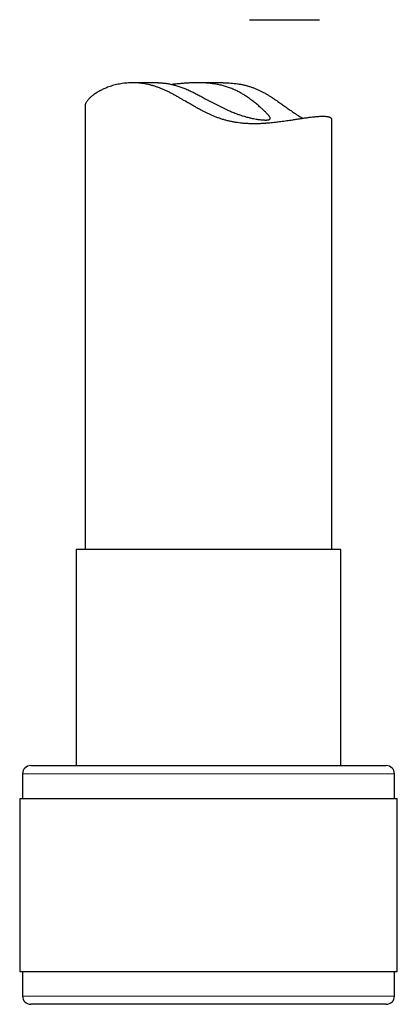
# Model space of a CAD drawing. Header units: millimetres. Extents: x 8 to 869, y 12 to 812.
# Tile 36 of 230: x 397 to 420, y 493 to 553. Entities that reach past the tile are written whole.
import ezdxf

# ---------------------------------------------------------------- set-up
doc = ezdxf.new("R2010")
doc.units = ezdxf.units.MM

msp = doc.modelspace()

# ---------------------------------------------------------------- linework, layer by layer
at = {"color": 7, "linetype": 'Continuous', "lineweight": 30}
for p, q in [((410.881, 552.635), (415.142, 552.635)), ((405.318, 548.802), (403.769, 548.802)), ((409.278, 548.802), (407.73, 548.802)), ((400.886, 547.398), (400.886, 520.44)), ((415.886, 520.44), (415.886, 546.566)), ((400.336, 520.44), (400.336, 507.317)), ((416.436, 520.44), (400.336, 520.44)), ((416.436, 507.317), (416.436, 520.44)), ((397.586, 507.317), (419.186, 507.317)), ((397.086, 506.817), (397.086, 505.317)), ((419.686, 505.317), (419.686, 506.817)), ((396.911, 505.317), (396.911, 494.817)), ((396.911, 505.317), (419.861, 505.317)), ((419.861, 494.817), (419.861, 505.317)), ((396.911, 494.817), (419.861, 494.817)), ((397.086, 494.817), (397.086, 493.317)), ((419.686, 493.317), (419.686, 494.817)), ((418.37, 492.817), (397.586, 492.817)), ((419.186, 492.817), (418.37, 492.817))]:
    msp.add_line(p, q, dxfattribs=at)
at = {"color": 252, "linetype": 'Continuous', "lineweight": 0}
for p, q in [((419.686, 506.817), (397.086, 506.817)), ((397.086, 493.317), (418.833, 493.317)), ((418.833, 493.317), (419.686, 493.317))]:
    msp.add_line(p, q, dxfattribs=at)
at = {"color": 7, "linetype": 'Continuous', "lineweight": 30}
for centre, start, end in [((397.586, 506.817), 90, 180), ((419.186, 506.817), 0, 90), ((397.586, 493.317), 180, 270), ((419.186, 493.317), 270, 0)]:
    msp.add_arc(centre, 0.5, start, end, dxfattribs=at)
for points, knots in [([(415.32, 546.751), (415.295, 546.751), (415.246, 546.75), (415.166, 546.747), (415.082, 546.743), (414.987, 546.737), (414.88, 546.727), (414.761, 546.715), (414.635, 546.701), (414.511, 546.685), (414.388, 546.668), (414.268, 546.652), (414.145, 546.633), (414.018, 546.614), (413.89, 546.595), (413.759, 546.575), (413.624, 546.554), (413.477, 546.531), (413.315, 546.507), (413.139, 546.481), (412.958, 546.455), (412.783, 546.431), (412.613, 546.41), (412.45, 546.39), (412.285, 546.373), (412.104, 546.355), (411.907, 546.339), (411.693, 546.325), (411.475, 546.315), (411.253, 546.31), (411.027, 546.311), (410.797, 546.317), (410.564, 546.332), (410.342, 546.352), (410.132, 546.379), (409.935, 546.41), (409.738, 546.449), (409.539, 546.495), (409.341, 546.548), (409.143, 546.61), (408.947, 546.68), (408.757, 546.754), (408.574, 546.831), (408.398, 546.911), (408.224, 546.995), (408.039, 547.088), (407.844, 547.191), (407.639, 547.303), (407.436, 547.418), (407.188, 547.561), (406.953, 547.699), (406.729, 547.829), (406.556, 547.928), (406.378, 548.027), (406.195, 548.127), (406.011, 548.223), (405.826, 548.314), (405.639, 548.399), (405.451, 548.477), (405.261, 548.547), (405.072, 548.608), (404.884, 548.66), (404.698, 548.704), (404.513, 548.739), (404.328, 548.767), (404.146, 548.787), (403.966, 548.799), (403.788, 548.803), (403.607, 548.8), (403.423, 548.789), (403.238, 548.77), (403.059, 548.744), (402.885, 548.711), (402.717, 548.672), (402.555, 548.628), (402.4, 548.579), (402.262, 548.53), (402.14, 548.481), (402.033, 548.435), (401.93, 548.387), (401.825, 548.334), (401.718, 548.276), (401.612, 548.213), (401.513, 548.149), (401.425, 548.089), (401.348, 548.031), (401.281, 547.977), (401.219, 547.923), (401.162, 547.87), (401.111, 547.818), (401.065, 547.767), (401.025, 547.717), (400.986, 547.665), (400.952, 547.61), (400.924, 547.555), (400.903, 547.502), (400.891, 547.454), (400.886, 547.419), (400.887, 547.403), (400.887, 547.398)], [0, 0, 0, 0, 0.00896, 0.017921, 0.026907, 0.035894, 0.046794, 0.057694, 0.068641, 0.079587, 0.088807, 0.098028, 0.107274, 0.116521, 0.125476, 0.134432, 0.14341, 0.152389, 0.163266, 0.174142, 0.18506, 0.195977, 0.205163, 0.214349, 0.223561, 0.232774, 0.244021, 0.255282, 0.266629, 0.277975, 0.289391, 0.300808, 0.312332, 0.32388, 0.333424, 0.342984, 0.352643, 0.362302, 0.372041, 0.38178, 0.391626, 0.401489, 0.410531, 0.419573, 0.42865, 0.437728, 0.448721, 0.459714, 0.470739, 0.481764, 0.500271, 0.50954, 0.518809, 0.528878, 0.538954, 0.549089, 0.559223, 0.569418, 0.579612, 0.589908, 0.600229, 0.61032, 0.620434, 0.630676, 0.640918, 0.651252, 0.661585, 0.672041, 0.682517, 0.694244, 0.705996, 0.717869, 0.729743, 0.741697, 0.753651, 0.76571, 0.777785, 0.787317, 0.79685, 0.806411, 0.815972, 0.827561, 0.83915, 0.850784, 0.862419, 0.872211, 0.882003, 0.891821, 0.90164, 0.911241, 0.920843, 0.930471, 0.940099, 0.951776, 0.963454, 0.975183, 0.986911, 0.996796, 1, 1, 1, 1]), ([(405.318, 548.801), (405.335, 548.801), (405.382, 548.802), (405.463, 548.799), (405.562, 548.793), (405.657, 548.784), (405.747, 548.774), (405.832, 548.763), (405.918, 548.749), (406.018, 548.731), (406.125, 548.709), (406.24, 548.682), (406.352, 548.652), (406.466, 548.62), (406.583, 548.583), (406.702, 548.543), (406.823, 548.498), (406.944, 548.45), (407.077, 548.395), (407.206, 548.337), (407.333, 548.278), (407.448, 548.222), (407.563, 548.164), (407.718, 548.085), (407.913, 547.983), (408.123, 547.871), (408.307, 547.771), (408.465, 547.686), (408.624, 547.602), (408.784, 547.518), (408.944, 547.435), (409.106, 547.354), (409.269, 547.274), (409.432, 547.198), (409.583, 547.129), (409.724, 547.068), (409.852, 547.015), (409.98, 546.964), (410.129, 546.908), (410.298, 546.848), (410.463, 546.794), (410.604, 546.752), (410.72, 546.72), (410.833, 546.691), (410.942, 546.664), (411.067, 546.637), (411.204, 546.61), (411.333, 546.588), (411.451, 546.57), (411.559, 546.557), (411.668, 546.547), (411.767, 546.541), (411.824, 546.54), (411.853, 546.54)], [0, 0, 0, 0, 0.010794, 0.02886, 0.047073, 0.065287, 0.079171, 0.093055, 0.107013, 0.12097, 0.139789, 0.156081, 0.172373, 0.188789, 0.205206, 0.221874, 0.238543, 0.255335, 0.272128, 0.292691, 0.308258, 0.323826, 0.339459, 0.355092, 0.386715, 0.418443, 0.439763, 0.461028, 0.482355, 0.503712, 0.525309, 0.546941, 0.568831, 0.590763, 0.612783, 0.630369, 0.647954, 0.665651, 0.683348, 0.710236, 0.737236, 0.755397, 0.772993, 0.790589, 0.808318, 0.826047, 0.853016, 0.880101, 0.89833, 0.923561, 0.948885, 0.974396, 1, 1, 1, 1]), ([(411.853, 546.54), (411.871, 546.54), (411.907, 546.54), (411.955, 546.543), (411.997, 546.548), (412.034, 546.554), (412.066, 546.563), (412.092, 546.574), (412.112, 546.588), (412.126, 546.603), (412.135, 546.621), (412.137, 546.642), (412.134, 546.665), (412.126, 546.691), (412.111, 546.72), (412.091, 546.753), (412.066, 546.789), (412.035, 546.827), (412, 546.868), (411.961, 546.911), (411.917, 546.957), (411.869, 547.006), (411.816, 547.058), (411.759, 547.113), (411.697, 547.17), (411.626, 547.235), (411.543, 547.309), (411.448, 547.392), (411.347, 547.477), (411.24, 547.565), (411.127, 547.655), (411.007, 547.746), (410.882, 547.839), (410.759, 547.925), (410.619, 548.019), (410.462, 548.118), (410.275, 548.226), (410.111, 548.312), (409.974, 548.377), (409.857, 548.429), (409.735, 548.478), (409.606, 548.525), (409.485, 548.565), (409.361, 548.602), (409.234, 548.636), (409.105, 548.666), (408.973, 548.694), (408.84, 548.718), (408.706, 548.738), (408.573, 548.756), (408.44, 548.77), (408.307, 548.781), (408.172, 548.79), (408.037, 548.796), (407.902, 548.8), (407.767, 548.802), (407.632, 548.802), (407.497, 548.799), (407.363, 548.795), (407.23, 548.789), (407.098, 548.782), (406.967, 548.773), (406.838, 548.764), (406.71, 548.753), (406.582, 548.742), (406.454, 548.73), (406.325, 548.717), (406.228, 548.707), (406.175, 548.701), (406.162, 548.7)], [0, 0, 0, 0, 0.014356, 0.028712, 0.043165, 0.057618, 0.072276, 0.086934, 0.101698, 0.116462, 0.130821, 0.145181, 0.159643, 0.174106, 0.188785, 0.203464, 0.218254, 0.233045, 0.247177, 0.261309, 0.275534, 0.289759, 0.304165, 0.318571, 0.333061, 0.347551, 0.366042, 0.384605, 0.403204, 0.422037, 0.440903, 0.459999, 0.479127, 0.498317, 0.5142, 0.538184, 0.562241, 0.586551, 0.598759, 0.610967, 0.627387, 0.640499, 0.653612, 0.666814, 0.680016, 0.69341, 0.706803, 0.720297, 0.733791, 0.746901, 0.760011, 0.77321, 0.78641, 0.799787, 0.813165, 0.82663, 0.840094, 0.853709, 0.867323, 0.881021, 0.894718, 0.908578, 0.922439, 0.936381, 0.950322, 0.965267, 0.980212, 0.995256, 1, 1, 1, 1]), ([(409.278, 548.801), (409.3, 548.801), (409.389, 548.802), (409.544, 548.797), (409.745, 548.786), (409.945, 548.768), (410.144, 548.743), (410.34, 548.71), (410.531, 548.671), (410.719, 548.624), (410.904, 548.57), (411.086, 548.508), (411.265, 548.439), (411.44, 548.361), (411.612, 548.278), (411.783, 548.187), (411.952, 548.091), (412.111, 547.994), (412.26, 547.899), (412.444, 547.778), (412.655, 547.633), (412.889, 547.468), (413.076, 547.334), (413.232, 547.222), (413.36, 547.132), (413.486, 547.044), (413.618, 546.954), (413.756, 546.863), (413.897, 546.774), (414.026, 546.697), (414.107, 546.653), (414.143, 546.633)], [0, 0, 0, 0, 0.0106519, 0.0436449, 0.0768617, 0.110078, 0.1436245, 0.1772384, 0.2099326, 0.2426924, 0.2758168, 0.3089412, 0.3423364, 0.3757331, 0.4094633, 0.4432389, 0.478519, 0.5138318, 0.5441539, 0.5744765, 0.6352183, 0.6861071, 0.7370478, 0.7681671, 0.799286, 0.8304787, 0.8616708, 0.8984879, 0.9353556, 0.9704568, 1, 1, 1, 1]), ([(415.886, 546.566), (415.886, 546.572), (415.885, 546.585), (415.879, 546.604), (415.867, 546.624), (415.849, 546.643), (415.827, 546.661), (415.797, 546.678), (415.759, 546.695), (415.711, 546.711), (415.655, 546.724), (415.595, 546.734), (415.531, 546.742), (415.466, 546.747), (415.396, 546.75), (415.345, 546.751), (415.32, 546.751)], [0, 0, 0, 0, 0.053989, 0.121884, 0.189358, 0.256833, 0.324502, 0.392172, 0.474286, 0.556401, 0.638888, 0.721374, 0.790914, 0.860453, 0.930226, 1, 1, 1, 1])]:
    msp.add_open_spline(points, degree=3, knots=knots, dxfattribs=at)

doc.saveas('drawing.dxf')
